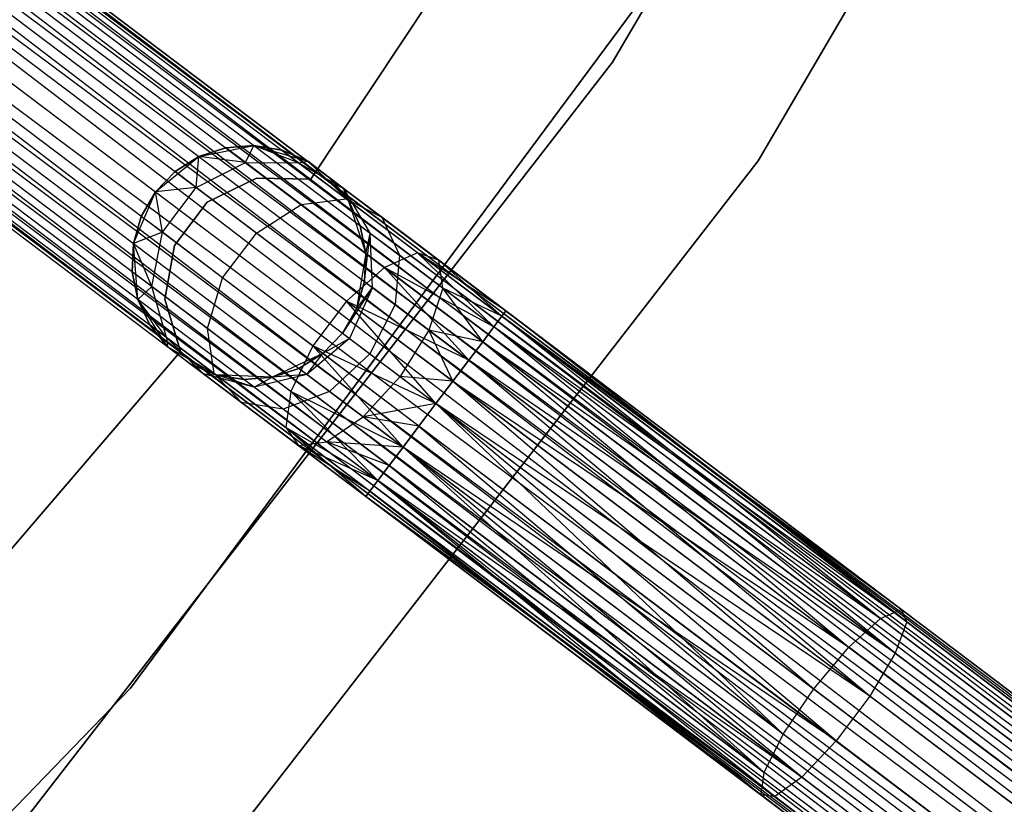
# Model space of a CAD drawing. Extents: x -102 to 101, y -101 to 102.
# Tile 161 of 256: x 45.58 to 53.99, y -41.14 to -34.44. Entities that reach past the tile are written whole.
import ezdxf

# ---------------------------------------------------------------- set-up
doc = ezdxf.new("R2010")
doc.units = 0
doc.header["$LTSCALE"] = 25.4
doc.layers.get('0').update_dxf_attribs({"linetype": 'CONTINUOUS'})

# ---------------------------------------------------------------- blocks, each defined once
blk = doc.blocks.new('NL2500012268_STL')
at = {"color": 0}
for p, q in [((167.6121, -47.8028, 327.3795), (137.7814, -25.2757, 327.6205)), ((137.7814, -25.2757, 327.3795), (167.6121, -47.8028, 327.3795)), ((167.6121, -47.8028, 327.3795), (137.7814, -25.2757, 327.6205)), ((137.7814, -25.2757, 327.6205), (167.5773, -47.8488, 327.8546)), ((137.7814, -25.2757, 327.6205), (167.5773, -47.8488, 327.8546)), ((137.7814, -25.2757, 327.3795), (167.6121, -47.8028, 327.3795)), ((137.7467, -25.3218, 327.8546), (167.5773, -47.8488, 327.8546)), ((137.7467, -25.3218, 327.8546), (167.5773, -47.8488, 327.8546)), ((167.5098, -47.9382, 326.9319), (137.7467, -25.3218, 327.1454)), ((137.7467, -25.3218, 327.1454), (167.6121, -47.8028, 327.3795)), ((137.7467, -25.3218, 327.1454), (167.6121, -47.8028, 327.3795)), ((167.5098, -47.9382, 326.9319), (137.7467, -25.3218, 327.1454)), ((167.5773, -47.8488, 327.8546), (137.6792, -25.4112, 328.0681)), ((137.6792, -25.4112, 328.0681), (167.4135, -48.0658, 328.2485)), ((137.6792, -25.4112, 328.0681), (167.4135, -48.0658, 328.2485)), ((167.5773, -47.8488, 327.8546), (137.6792, -25.4112, 328.0681)), ((137.6792, -25.4112, 326.9319), (167.5098, -47.9382, 326.9319)), ((137.6792, -25.4112, 326.9319), (167.5098, -47.9382, 326.9319)), ((137.5828, -25.5388, 328.2485), (167.4135, -48.0658, 328.2485)), ((137.5828, -25.5388, 328.2485), (167.4135, -48.0658, 328.2485)), ((167.2939, -48.2241, 326.6146), (137.5828, -25.5388, 326.7515)), ((137.5828, -25.5388, 326.7515), (167.5098, -47.9382, 326.9319)), ((137.5828, -25.5388, 326.7515), (167.5098, -47.9382, 326.9319)), ((167.2939, -48.2241, 326.6146), (137.5828, -25.5388, 326.7515)), ((167.4135, -48.0658, 328.2485), (137.4633, -25.6971, 328.3855)), ((137.4633, -25.6971, 328.3855), (167.1581, -48.404, 328.4709)), ((137.4633, -25.6971, 328.3855), (167.1581, -48.404, 328.4709)), ((167.4135, -48.0658, 328.2485), (137.4633, -25.6971, 328.3855)), ((137.4633, -25.6971, 326.6146), (167.2939, -48.2241, 326.6146)), ((137.4633, -25.6971, 326.6146), (167.2939, -48.2241, 326.6146)), ((137.3274, -25.877, 328.4709), (167.1581, -48.404, 328.4709)), ((137.3274, -25.877, 328.4709), (167.1581, -48.404, 328.4709)), ((137.3274, -25.877, 326.5291), (167.0139, -48.595, 326.5)), ((137.3274, -25.877, 326.5291), (167.0139, -48.595, 326.5)), ((137.3274, -25.877, 326.5291), (167.2939, -48.2241, 326.6146)), ((137.3274, -25.877, 326.5291), (167.2939, -48.2241, 326.6146)), ((137.1832, -26.0679, 328.5), (167.0139, -48.595, 328.5)), ((137.1832, -26.0679, 328.5), (167.0139, -48.595, 328.5)), ((137.1832, -26.0679, 326.5), (167.0139, -48.595, 326.5)), ((137.1832, -26.0679, 326.5), (167.0139, -48.595, 326.5)), ((137.039, -26.2589, 326.5291), (167.0139, -48.595, 326.5)), ((166.7338, -48.9659, 326.6146), (137.039, -26.2589, 326.5291)), ((166.7338, -48.9659, 326.6146), (137.039, -26.2589, 326.5291)), ((137.039, -26.2589, 328.4709), (166.8696, -48.786, 328.4709)), ((137.039, -26.2589, 328.4709), (166.8696, -48.786, 328.4709)), ((137.039, -26.2589, 326.5291), (167.0139, -48.595, 326.5)), ((136.9031, -26.4388, 326.6146), (166.7338, -48.9659, 326.6146)), ((136.9031, -26.4388, 326.6146), (166.7338, -48.9659, 326.6146)), ((166.8696, -48.786, 328.4709), (136.9031, -26.4388, 328.3855)), ((136.9031, -26.4388, 328.3855), (166.6142, -49.1242, 328.2485)), ((136.9031, -26.4388, 328.3855), (166.6142, -49.1242, 328.2485)), ((166.8696, -48.786, 328.4709), (136.9031, -26.4388, 328.3855)), ((166.5179, -49.2518, 326.9319), (136.7836, -26.5971, 326.7515)), ((136.7836, -26.5971, 326.7515), (166.7338, -48.9659, 326.6146)), ((136.7836, -26.5971, 326.7515), (166.7338, -48.9659, 326.6146)), ((166.5179, -49.2518, 326.9319), (136.7836, -26.5971, 326.7515)), ((136.7836, -26.5971, 328.2485), (166.6142, -49.1242, 328.2485)), ((136.7836, -26.5971, 328.2485), (166.6142, -49.1242, 328.2485)), ((136.6872, -26.7247, 326.9319), (166.5179, -49.2518, 326.9319)), ((136.6872, -26.7247, 326.9319), (166.5179, -49.2518, 326.9319)), ((166.6142, -49.1242, 328.2485), (136.6872, -26.7247, 328.0681)), ((136.6872, -26.7247, 328.0681), (166.4504, -49.3412, 327.8546)), ((136.6872, -26.7247, 328.0681), (166.4504, -49.3412, 327.8546)), ((166.6142, -49.1242, 328.2485), (136.6872, -26.7247, 328.0681)), ((166.4156, -49.3872, 327.3795), (136.6197, -26.8141, 327.1454)), ((136.6197, -26.8141, 327.1454), (166.5179, -49.2518, 326.9319)), ((136.6197, -26.8141, 327.1454), (166.5179, -49.2518, 326.9319)), ((166.4156, -49.3872, 327.3795), (136.6197, -26.8141, 327.1454)), ((136.6197, -26.8141, 327.8546), (166.4504, -49.3412, 327.8546)), ((136.6197, -26.8141, 327.8546), (166.4504, -49.3412, 327.8546)), ((136.585, -26.8601, 327.3795), (166.4156, -49.3872, 327.3795)), ((136.585, -26.8601, 327.6205), (166.4156, -49.3872, 327.3795)), ((166.4504, -49.3412, 327.8546), (136.585, -26.8601, 327.6205)), ((136.585, -26.8601, 327.6205), (166.4156, -49.3872, 327.3795)), ((136.585, -26.8601, 327.3795), (166.4156, -49.3872, 327.3795)), ((166.4504, -49.3412, 327.8546), (136.585, -26.8601, 327.6205)), ((158.1064, -27.7217, 26.5), (154.0144, -34.7236, 26.5)), ((154.0144, -34.7236, 17), (158.1064, -27.7217, 17)), ((154.0144, -34.7236, 17), (158.1064, -27.7217, 17)), ((158.1064, -27.7217, 26.5), (154.0144, -34.7236, 26.5)), ((155.2572, -35.5636, 26.5), (159.4482, -28.3923, 26.5)), ((159.4482, -28.3923, 17), (155.2572, -35.5636, 17)), ((155.2572, -35.5636, 26.5), (159.4482, -28.3923, 26.5)), ((159.4482, -28.3923, 17), (155.2572, -35.5636, 17)), ((154.5347, -31.0504, 23), (151.4382, -35.7204, 23)), ((151.4382, -35.7204, 21), (154.5347, -31.0504, 21)), ((151.4382, -35.7204, 21), (154.5347, -31.0504, 21)), ((154.5347, -31.0504, 23), (151.4382, -35.7204, 23)), ((149.8981, -40.0692, 19), (154.7232, -33.5588, 19)), ((154.7232, -33.5588, 20), (149.8981, -40.0692, 20)), ((149.8981, -40.0692, 19), (154.7232, -33.5588, 19)), ((154.7232, -33.5588, 20), (149.8981, -40.0692, 20)), ((154.0144, -34.7236, 26.5), (149.0434, -41.1315, 26.5)), ((149.0434, -41.1315, 17), (154.0144, -34.7236, 17)), ((149.0434, -41.1315, 17), (154.0144, -34.7236, 17)), ((154.0144, -34.7236, 26.5), (149.0434, -41.1315, 26.5)), ((154.0144, -34.7236, 17), (154.0144, -34.7236, 26.5)), ((154.0144, -34.7236, 17), (154.0144, -34.7236, 26.5)), ((150.4825, -35.5288, 21), (150.9517, -35.4342, 21)), ((150.4825, -35.5288, 21), (150.9517, -35.4342, 21)), ((150.7114, -35.453, 25.5), (150.4825, -35.5288, 25.5)), ((150.4825, -35.5288, 21), (150.7114, -35.453, 25.5)), ((150.7114, -35.453, 25.5), (150.4825, -35.5288, 25.5)), ((150.4825, -35.5288, 21), (150.7114, -35.453, 25.5)), ((150.9517, -35.4342, 25.5), (150.7114, -35.453, 25.5)), ((150.7114, -35.453, 25.5), (150.9517, -35.4342, 21)), ((150.7114, -35.453, 25.5), (150.9517, -35.4342, 21)), ((150.9517, -35.4342, 25.5), (150.7114, -35.453, 25.5)), ((150.8784, -35.5791, 26.5518), (150.7114, -35.453, 25.5)), ((150.8784, -35.5791, 26.5518), (150.7114, -35.453, 25.5)), ((150.8784, -35.5791, 26.5518), (150.9517, -35.4342, 25.5)), ((150.8784, -35.5791, 26.5518), (150.9517, -35.4342, 25.5)), ((150.9517, -35.4342, 21), (151.4111, -35.5684, 21)), ((151.3326, -35.5814, 26.4011), (150.9517, -35.4342, 25.5)), ((151.3326, -35.5814, 26.4011), (150.9517, -35.4342, 25.5)), ((151.1896, -35.4734, 25.5), (150.9517, -35.4342, 25.5)), ((150.9517, -35.4342, 21), (151.1896, -35.4734, 25.5)), ((150.9517, -35.4342, 21), (151.4111, -35.5684, 21)), ((150.9517, -35.4342, 25.5), (150.9517, -35.4342, 21)), ((150.9517, -35.4342, 25.5), (150.9517, -35.4342, 21)), ((151.1896, -35.4734, 25.5), (150.9517, -35.4342, 25.5)), ((150.9517, -35.4342, 21), (151.1896, -35.4734, 25.5)), ((151.3326, -35.5814, 26.4011), (151.1896, -35.4734, 25.5)), ((151.3326, -35.5814, 26.4011), (151.1896, -35.4734, 25.5)), ((151.4111, -35.5684, 25.5), (151.1896, -35.4734, 25.5)), ((151.1896, -35.4734, 25.5), (151.4111, -35.5684, 21)), ((151.1896, -35.4734, 25.5), (151.4111, -35.5684, 21)), ((151.4111, -35.5684, 25.5), (151.1896, -35.4734, 25.5)), ((150.1111, -35.8306, 21), (150.4825, -35.5288, 21)), ((150.1111, -35.8306, 21), (150.4825, -35.5288, 21)), ((150.4825, -35.5288, 25.5), (150.2785, -35.6572, 25.5)), ((150.2785, -35.6572, 25.5), (150.4825, -35.5288, 21)), ((150.2785, -35.6572, 25.5), (150.4825, -35.5288, 21)), ((150.4825, -35.5288, 25.5), (150.2785, -35.6572, 25.5)), ((150.459, -35.7934, 26.6369), (150.4825, -35.5288, 25.5)), ((150.459, -35.7934, 26.6369), (150.4825, -35.5288, 25.5)), ((150.8784, -35.5791, 26.5518), (150.4825, -35.5288, 25.5)), ((150.8784, -35.5791, 26.5518), (150.4825, -35.5288, 25.5)), ((150.4825, -35.5288, 25.5), (150.4825, -35.5288, 21)), ((150.4825, -35.5288, 25.5), (150.4825, -35.5288, 21)), ((150.1659, -42.1265, 26.5), (155.2572, -35.5636, 26.5)), ((155.2572, -35.5636, 17), (150.1659, -42.1265, 17)), ((150.1659, -42.1265, 26.5), (155.2572, -35.5636, 26.5)), ((155.2572, -35.5636, 17), (150.1659, -42.1265, 17)), ((150.459, -35.7934, 26.6369), (150.8784, -35.5791, 26.5518)), ((150.459, -35.7934, 26.6369), (150.8784, -35.5791, 26.5518)), ((150.8784, -35.5791, 26.5518), (151.3326, -35.5814, 26.4011)), ((151.3538, -35.9381, 27.4435), (150.8784, -35.5791, 26.5518)), ((151.3538, -35.9381, 27.4435), (150.8784, -35.5791, 26.5518)), ((150.8784, -35.5791, 26.5518), (151.3326, -35.5814, 26.4011)), ((151.3326, -35.5814, 26.4011), (151.4111, -35.5684, 25.5)), ((151.3326, -35.5814, 26.4011), (151.4111, -35.5684, 25.5)), ((151.3326, -35.5814, 26.4011), (151.7177, -35.7999, 26.2192)), ((151.7399, -35.889, 27.165), (151.3326, -35.5814, 26.4011)), ((151.7399, -35.889, 27.165), (151.3326, -35.5814, 26.4011)), ((151.3326, -35.5814, 26.4011), (151.7177, -35.7999, 26.2192)), ((151.4111, -35.5684, 21), (151.7556, -35.9008, 21)), ((151.7177, -35.7999, 26.2192), (151.4111, -35.5684, 25.5)), ((151.4111, -35.5684, 21), (151.6035, -35.7137, 25.5)), ((151.4111, -35.5684, 25.5), (151.4111, -35.5684, 21)), ((151.7177, -35.7999, 26.2192), (151.4111, -35.5684, 25.5)), ((151.4111, -35.5684, 21), (151.6035, -35.7137, 25.5)), ((151.4111, -35.5684, 21), (151.7556, -35.9008, 21)), ((151.4111, -35.5684, 25.5), (151.4111, -35.5684, 21)), ((155.2572, -35.5636, 26.5), (155.2572, -35.5636, 17)), ((155.2572, -35.5636, 26.5), (155.2572, -35.5636, 17)), ((150.2785, -35.6572, 25.5), (150.1111, -35.8306, 25.5)), ((150.2785, -35.6572, 25.5), (150.1111, -35.8306, 25.5)), ((150.2785, -35.6572, 25.5), (150.1111, -35.8306, 21)), ((150.2785, -35.6572, 25.5), (150.1111, -35.8306, 21)), ((150.459, -35.7934, 26.6369), (150.2785, -35.6572, 25.5)), ((150.459, -35.7934, 26.6369), (150.2785, -35.6572, 25.5)), ((150.9723, -35.7125, 23), (150.5535, -35.9166, 23)), ((150.5535, -35.9166, 21), (150.9723, -35.7125, 21)), ((150.5535, -35.9166, 21), (150.9723, -35.7125, 21)), ((150.9723, -35.7125, 23), (150.5535, -35.9166, 23)), ((151.4382, -35.7204, 23), (150.9723, -35.7125, 23)), ((150.9723, -35.7125, 23), (150.9723, -35.7125, 21)), ((150.9723, -35.7125, 21), (151.4382, -35.7204, 21)), ((150.9723, -35.7125, 23), (150.9723, -35.7125, 21)), ((150.9723, -35.7125, 21), (151.4382, -35.7204, 21)), ((151.4382, -35.7204, 23), (150.9723, -35.7125, 23)), ((151.4382, -35.7204, 23), (151.4382, -35.7204, 21)), ((151.4382, -35.7204, 23), (151.4382, -35.7204, 21)), ((151.7177, -35.7999, 26.2192), (151.6035, -35.7137, 25.5)), ((151.7556, -35.9008, 25.5), (151.6035, -35.7137, 25.5)), ((151.7177, -35.7999, 26.2192), (151.6035, -35.7137, 25.5)), ((151.6035, -35.7137, 25.5), (151.7556, -35.9008, 21)), ((151.6035, -35.7137, 25.5), (151.7556, -35.9008, 21)), ((151.7556, -35.9008, 25.5), (151.6035, -35.7137, 25.5)), ((150.459, -35.7934, 26.6369), (150.1111, -35.8306, 25.5)), ((150.459, -35.7934, 26.6369), (150.1111, -35.8306, 25.5)), ((150.1705, -36.1754, 26.6369), (150.459, -35.7934, 26.6369)), ((150.1705, -36.1754, 26.6369), (150.459, -35.7934, 26.6369)), ((150.9729, -36.1815, 27.6008), (150.459, -35.7934, 26.6369)), ((150.9729, -36.1815, 27.6008), (150.459, -35.7934, 26.6369)), ((151.8584, -36.1188, 25.5), (151.7177, -35.7999, 26.2192)), ((151.7177, -35.7999, 26.2192), (151.9454, -36.1845, 26.048)), ((151.8584, -36.1188, 25.5), (151.7177, -35.7999, 26.2192)), ((151.7556, -35.9008, 25.5), (151.7177, -35.7999, 26.2192)), ((151.7556, -35.9008, 25.5), (151.7177, -35.7999, 26.2192)), ((152.0428, -36.0454, 26.829), (151.7177, -35.7999, 26.2192)), ((152.0428, -36.0454, 26.829), (151.7177, -35.7999, 26.2192)), ((151.7177, -35.7999, 26.2192), (151.9454, -36.1845, 26.048)), ((149.9224, -36.2705, 21), (150.1111, -35.8306, 21)), ((149.9224, -36.2705, 21), (150.1111, -35.8306, 21)), ((150.1111, -35.8306, 25.5), (149.9901, -36.0391, 25.5)), ((149.9901, -36.0391, 25.5), (150.1111, -35.8306, 21)), ((150.1111, -35.8306, 25.5), (149.9901, -36.0391, 25.5)), ((149.9901, -36.0391, 25.5), (150.1111, -35.8306, 21)), ((150.1705, -36.1754, 26.6369), (150.1111, -35.8306, 25.5)), ((150.1705, -36.1754, 26.6369), (150.1111, -35.8306, 25.5)), ((150.1111, -35.8306, 25.5), (150.1111, -35.8306, 21)), ((150.1111, -35.8306, 25.5), (150.1111, -35.8306, 21)), ((151.3538, -35.9381, 27.4435), (151.7399, -35.889, 27.165)), ((151.3538, -35.9381, 27.4435), (151.7399, -35.889, 27.165)), ((151.7399, -35.889, 27.165), (152.0428, -36.0454, 26.829)), ((152.3495, -36.3493, 27.6754), (151.7399, -35.889, 27.165)), ((152.3495, -36.3493, 27.6754), (151.7399, -35.889, 27.165)), ((151.7399, -35.889, 27.165), (152.0428, -36.0454, 26.829)), ((150.5535, -35.9166, 23), (150.2725, -36.2883, 23)), ((150.2725, -36.2883, 21), (150.5535, -35.9166, 21)), ((150.2725, -36.2883, 21), (150.5535, -35.9166, 21)), ((150.5535, -35.9166, 23), (150.2725, -36.2883, 23)), ((150.5535, -35.9166, 23), (150.5535, -35.9166, 21)), ((150.5535, -35.9166, 23), (150.5535, -35.9166, 21)), ((150.9729, -36.1815, 27.6008), (151.3538, -35.9381, 27.4435)), ((150.9729, -36.1815, 27.6008), (151.3538, -35.9381, 27.4435)), ((152.0654, -36.4755, 28.0393), (151.3538, -35.9381, 27.4435)), ((152.0654, -36.4755, 28.0393), (151.3538, -35.9381, 27.4435)), ((151.7556, -35.9008, 21), (151.906, -36.3551, 21)), ((151.8584, -36.1188, 25.5), (151.7556, -35.9008, 25.5)), ((151.7556, -35.9008, 21), (151.8584, -36.1188, 25.5)), ((151.7556, -35.9008, 21), (151.906, -36.3551, 21)), ((151.7556, -35.9008, 25.5), (151.7556, -35.9008, 21)), ((151.7556, -35.9008, 25.5), (151.7556, -35.9008, 21)), ((151.8584, -36.1188, 25.5), (151.7556, -35.9008, 25.5)), ((151.7556, -35.9008, 21), (151.8584, -36.1188, 25.5)), ((149.9901, -36.0391, 25.5), (149.9224, -36.2705, 25.5)), ((149.9224, -36.2705, 21), (149.9901, -36.0391, 25.5)), ((149.9901, -36.0391, 25.5), (149.9224, -36.2705, 25.5)), ((149.9224, -36.2705, 21), (149.9901, -36.0391, 25.5)), ((150.1705, -36.1754, 26.6369), (149.9901, -36.0391, 25.5)), ((150.1705, -36.1754, 26.6369), (149.9901, -36.0391, 25.5)), ((152.0428, -36.0454, 26.829), (152.1931, -36.3716, 26.5125)), ((152.5294, -36.4129, 27.2364), (152.0428, -36.0454, 26.829)), ((152.5294, -36.4129, 27.2364), (152.0428, -36.0454, 26.829)), ((152.0428, -36.0454, 26.829), (152.1931, -36.3716, 26.5125)), ((151.9454, -36.1845, 26.048), (151.8584, -36.1188, 25.5)), ((151.906, -36.3551, 25.5), (151.8584, -36.1188, 25.5)), ((151.9454, -36.1845, 26.048), (151.8584, -36.1188, 25.5)), ((151.8584, -36.1188, 25.5), (151.906, -36.3551, 21)), ((151.8584, -36.1188, 25.5), (151.906, -36.3551, 21)), ((151.906, -36.3551, 25.5), (151.8584, -36.1188, 25.5)), ((150.1705, -36.1754, 26.6369), (149.9224, -36.2705, 25.5)), ((150.1705, -36.1754, 26.6369), (149.9224, -36.2705, 25.5)), ((150.0791, -36.6374, 26.5518), (150.1705, -36.1754, 26.6369)), ((150.0791, -36.6374, 26.5518), (150.1705, -36.1754, 26.6369)), ((150.6845, -36.5635, 27.6008), (150.1705, -36.1754, 26.6369)), ((150.6845, -36.5635, 27.6008), (150.1705, -36.1754, 26.6369)), ((150.6845, -36.5635, 27.6008), (150.9729, -36.1815, 27.6008)), ((150.6845, -36.5635, 27.6008), (150.9729, -36.1815, 27.6008)), ((151.7421, -36.7624, 28.2448), (150.9729, -36.1815, 27.6008)), ((151.7421, -36.7624, 28.2448), (150.9729, -36.1815, 27.6008)), ((151.8958, -36.596, 25.5), (151.9454, -36.1845, 26.048)), ((151.8958, -36.596, 25.5), (151.9454, -36.1845, 26.048)), ((151.906, -36.3551, 25.5), (151.9454, -36.1845, 26.048)), ((151.906, -36.3551, 25.5), (151.9454, -36.1845, 26.048)), ((152.1931, -36.3716, 26.5125), (151.9454, -36.1845, 26.048)), ((152.1931, -36.3716, 26.5125), (151.9454, -36.1845, 26.048)), ((151.9635, -36.6471, 25.9265), (151.9454, -36.1845, 26.048)), ((151.9635, -36.6471, 25.9265), (151.9454, -36.1845, 26.048)), ((149.9224, -36.2705, 25.5), (149.9122, -36.5114, 25.5)), ((149.9122, -36.5114, 25.5), (149.9224, -36.2705, 21)), ((149.9122, -36.5114, 25.5), (149.9224, -36.2705, 21)), ((149.9224, -36.2705, 25.5), (149.9122, -36.5114, 25.5)), ((149.9598, -36.7477, 21), (149.9224, -36.2705, 21)), ((150.0791, -36.6374, 26.5518), (149.9224, -36.2705, 25.5)), ((150.0791, -36.6374, 26.5518), (149.9224, -36.2705, 25.5)), ((149.9598, -36.7477, 21), (149.9224, -36.2705, 21)), ((149.9224, -36.2705, 25.5), (149.9224, -36.2705, 21)), ((149.9224, -36.2705, 25.5), (149.9224, -36.2705, 21)), ((150.2725, -36.2883, 23), (150.1906, -36.747, 23)), ((150.1906, -36.747, 21), (150.2725, -36.2883, 21)), ((150.1906, -36.747, 21), (150.2725, -36.2883, 21)), ((150.2725, -36.2883, 23), (150.1906, -36.747, 23)), ((150.2725, -36.2883, 23), (150.2725, -36.2883, 21)), ((150.2725, -36.2883, 23), (150.2725, -36.2883, 21)), ((151.906, -36.3551, 21), (151.8281, -36.8274, 21)), ((151.906, -36.3551, 21), (151.8281, -36.8274, 21)), ((151.8958, -36.596, 25.5), (151.906, -36.3551, 25.5)), ((151.906, -36.3551, 21), (151.8958, -36.596, 25.5)), ((151.8958, -36.596, 25.5), (151.906, -36.3551, 25.5)), ((151.906, -36.3551, 21), (151.8958, -36.596, 25.5)), ((151.906, -36.3551, 25.5), (151.906, -36.3551, 21)), ((151.906, -36.3551, 25.5), (151.906, -36.3551, 21)), ((152.3495, -36.3493, 27.6754), (152.0654, -36.4755, 28.0393)), ((152.3495, -36.3493, 27.6754), (152.0654, -36.4755, 28.0393)), ((152.1931, -36.3716, 26.5125), (152.1563, -36.7927, 26.2881)), ((152.1931, -36.3716, 26.5125), (152.1563, -36.7927, 26.2881)), ((152.5638, -36.6515, 26.8229), (152.1931, -36.3716, 26.5125)), ((152.5638, -36.6515, 26.8229), (152.1931, -36.3716, 26.5125)), ((153.0011, -36.9818, 28.0681), (152.3495, -36.3493, 27.6754)), ((153.0686, -36.8924, 27.8546), (152.3495, -36.3493, 27.6754)), ((153.0011, -36.9818, 28.0681), (152.3495, -36.3493, 27.6754)), ((153.0686, -36.8924, 27.8546), (152.3495, -36.3493, 27.6754)), ((153.1034, -36.8463, 27.6205), (152.3495, -36.3493, 27.6754)), ((153.1034, -36.8463, 27.6205), (152.3495, -36.3493, 27.6754)), ((152.5294, -36.4129, 27.2364), (152.3495, -36.3493, 27.6754)), ((152.5294, -36.4129, 27.2364), (152.3495, -36.3493, 27.6754)), ((152.0654, -36.4755, 28.0393), (151.7421, -36.7624, 28.2448)), ((152.0654, -36.4755, 28.0393), (151.7421, -36.7624, 28.2448)), ((152.7852, -37.2677, 28.3855), (152.0654, -36.4755, 28.0393)), ((152.9048, -37.1093, 28.2485), (152.0654, -36.4755, 28.0393)), ((152.7852, -37.2677, 28.3855), (152.0654, -36.4755, 28.0393)), ((152.9048, -37.1093, 28.2485), (152.0654, -36.4755, 28.0393)), ((153.0011, -36.9818, 28.0681), (152.0654, -36.4755, 28.0393)), ((153.0011, -36.9818, 28.0681), (152.0654, -36.4755, 28.0393)), ((153.1034, -36.8463, 27.3795), (152.5294, -36.4129, 27.2364)), ((153.1034, -36.8463, 27.6205), (152.5294, -36.4129, 27.2364)), ((153.1034, -36.8463, 27.6205), (152.5294, -36.4129, 27.2364)), ((153.1034, -36.8463, 27.3795), (152.5294, -36.4129, 27.2364)), ((153.0686, -36.8924, 27.1454), (152.5294, -36.4129, 27.2364)), ((153.0686, -36.8924, 27.1454), (152.5294, -36.4129, 27.2364)), ((152.5638, -36.6515, 26.8229), (152.5294, -36.4129, 27.2364)), ((152.5638, -36.6515, 26.8229), (152.5294, -36.4129, 27.2364)), ((150.0791, -36.6374, 26.5518), (149.9122, -36.5114, 25.5)), ((149.9122, -36.5114, 25.5), (149.9598, -36.7477, 25.5)), ((150.0791, -36.6374, 26.5518), (149.9122, -36.5114, 25.5)), ((149.9598, -36.7477, 21), (149.9122, -36.5114, 25.5)), ((149.9122, -36.5114, 25.5), (149.9598, -36.7477, 25.5)), ((149.9598, -36.7477, 21), (149.9122, -36.5114, 25.5)), ((150.5546, -36.9965, 27.4435), (150.6845, -36.5635, 27.6008)), ((150.5546, -36.9965, 27.4435), (150.6845, -36.5635, 27.6008)), ((151.4536, -37.1443, 28.2448), (150.6845, -36.5635, 27.6008)), ((151.4536, -37.1443, 28.2448), (150.6845, -36.5635, 27.6008)), ((150.0791, -36.6374, 26.5518), (149.9598, -36.7477, 25.5)), ((150.0791, -36.6374, 26.5518), (149.9598, -36.7477, 25.5)), ((150.2057, -37.0737, 26.4011), (150.0791, -36.6374, 26.5518)), ((150.5546, -36.9965, 27.4435), (150.0791, -36.6374, 26.5518)), ((150.2057, -37.0737, 26.4011), (150.0791, -36.6374, 26.5518)), ((150.5546, -36.9965, 27.4435), (150.0791, -36.6374, 26.5518)), ((151.9635, -36.6471, 25.9265), (151.7071, -37.0359, 25.5)), ((151.9635, -36.6471, 25.9265), (151.7071, -37.0359, 25.5)), ((151.9635, -36.6471, 25.9265), (151.7679, -37.0818, 25.8827)), ((151.9635, -36.6471, 25.9265), (151.7679, -37.0818, 25.8827)), ((151.8281, -36.8274, 25.5), (151.8958, -36.596, 25.5)), ((151.8958, -36.596, 25.5), (151.8281, -36.8274, 21)), ((151.8958, -36.596, 25.5), (151.8281, -36.8274, 21)), ((151.8281, -36.8274, 25.5), (151.8958, -36.596, 25.5)), ((151.8281, -36.8274, 25.5), (151.9635, -36.6471, 25.9265)), ((151.8281, -36.8274, 25.5), (151.9635, -36.6471, 25.9265)), ((151.8958, -36.596, 25.5), (151.9635, -36.6471, 25.9265)), ((151.8958, -36.596, 25.5), (151.9635, -36.6471, 25.9265)), ((152.1563, -36.7927, 26.2881), (151.9635, -36.6471, 25.9265)), ((152.1563, -36.7927, 26.2881), (151.9635, -36.6471, 25.9265)), ((152.5638, -36.6515, 26.8229), (152.4448, -37.0106, 26.5297)), ((152.5638, -36.6515, 26.8229), (152.4448, -37.0106, 26.5297)), ((153.0686, -36.8924, 27.1454), (152.5638, -36.6515, 26.8229)), ((153.0011, -36.9818, 26.9319), (152.5638, -36.6515, 26.8229)), ((153.0686, -36.8924, 27.1454), (152.5638, -36.6515, 26.8229)), ((153.0011, -36.9818, 26.9319), (152.5638, -36.6515, 26.8229)), ((152.9048, -37.1093, 26.7515), (152.5638, -36.6515, 26.8229)), ((152.9048, -37.1093, 26.7515), (152.5638, -36.6515, 26.8229)), ((150.2147, -37.1528, 21), (149.9598, -36.7477, 21)), ((150.2057, -37.0737, 26.4011), (149.9598, -36.7477, 25.5)), ((149.9598, -36.7477, 25.5), (150.0626, -36.9657, 25.5)), ((150.2057, -37.0737, 26.4011), (149.9598, -36.7477, 25.5)), ((150.0626, -36.9657, 25.5), (149.9598, -36.7477, 21)), ((150.2147, -37.1528, 21), (149.9598, -36.7477, 21)), ((150.0626, -36.9657, 25.5), (149.9598, -36.7477, 21)), ((149.9598, -36.7477, 25.5), (150.0626, -36.9657, 25.5)), ((149.9598, -36.7477, 25.5), (149.9598, -36.7477, 21)), ((149.9598, -36.7477, 25.5), (149.9598, -36.7477, 21)), ((150.1906, -36.747, 23), (150.1906, -36.747, 21)), ((150.1906, -36.747, 23), (150.1906, -36.747, 21)), ((150.1906, -36.747, 23), (150.3253, -37.193, 23)), ((150.3253, -37.193, 21), (150.1906, -36.747, 21)), ((150.3253, -37.193, 21), (150.1906, -36.747, 21)), ((150.1906, -36.747, 23), (150.3253, -37.193, 23)), ((151.7421, -36.7624, 28.2448), (151.4536, -37.1443, 28.2448)), ((151.7421, -36.7624, 28.2448), (151.4536, -37.1443, 28.2448)), ((152.5051, -37.6385, 28.5), (151.7421, -36.7624, 28.2448)), ((152.6494, -37.4475, 28.4709), (151.7421, -36.7624, 28.2448)), ((152.5051, -37.6385, 28.5), (151.7421, -36.7624, 28.2448)), ((152.6494, -37.4475, 28.4709), (151.7421, -36.7624, 28.2448)), ((152.7852, -37.2677, 28.3855), (151.7421, -36.7624, 28.2448)), ((152.7852, -37.2677, 28.3855), (151.7421, -36.7624, 28.2448)), ((152.1563, -36.7927, 26.2881), (151.9408, -37.2124, 26.2071)), ((152.1563, -36.7927, 26.2881), (151.9408, -37.2124, 26.2071)), ((152.4448, -37.0106, 26.5297), (152.1563, -36.7927, 26.2881)), ((152.4448, -37.0106, 26.5297), (152.1563, -36.7927, 26.2881)), ((151.8281, -36.8274, 21), (151.7071, -37.0359, 21)), ((151.7071, -37.0359, 25.5), (151.8281, -36.8274, 25.5)), ((151.7071, -37.0359, 25.5), (151.8281, -36.8274, 25.5)), ((151.8281, -36.8274, 21), (151.7071, -37.0359, 21)), ((151.8281, -36.8274, 25.5), (151.8281, -36.8274, 21)), ((151.8281, -36.8274, 25.5), (151.8281, -36.8274, 21)), ((153.0686, -36.8924, 27.8546), (153.0011, -36.9818, 28.0681)), ((153.0011, -36.9818, 26.9319), (153.0686, -36.8924, 27.1454)), ((153.0686, -36.8924, 27.8546), (153.0011, -36.9818, 28.0681)), ((153.0011, -36.9818, 26.9319), (153.0686, -36.8924, 27.1454)), ((153.1034, -36.8463, 27.6205), (153.0686, -36.8924, 27.8546)), ((153.0686, -36.8924, 27.1454), (153.1034, -36.8463, 27.3795)), ((153.1034, -36.8463, 27.6205), (153.0686, -36.8924, 27.8546)), ((153.0686, -36.8924, 27.1454), (153.1034, -36.8463, 27.3795)), ((156.3008, -39.4736, 28.5131), (153.0686, -36.8924, 27.8546)), ((156.3008, -39.4736, 28.5131), (153.0686, -36.8924, 27.8546)), ((156.479, -39.3955, 28.0758), (153.0686, -36.8924, 27.8546)), ((156.479, -39.3955, 28.0758), (153.0686, -36.8924, 27.8546)), ((156.525, -39.5025, 27.6116), (153.0686, -36.8924, 27.1454)), ((156.525, -39.5025, 27.6116), (153.0686, -36.8924, 27.1454)), ((156.479, -39.3955, 28.0758), (153.1034, -36.8463, 27.6205)), ((156.479, -39.3955, 28.0758), (153.1034, -36.8463, 27.3795)), ((156.479, -39.3955, 28.0758), (153.1034, -36.8463, 27.6205)), ((156.479, -39.3955, 28.0758), (153.1034, -36.8463, 27.3795)), ((156.525, -39.5025, 27.6116), (153.1034, -36.8463, 27.3795)), ((156.525, -39.5025, 27.6116), (153.1034, -36.8463, 27.3795)), ((150.2057, -37.0737, 26.4011), (150.0626, -36.9657, 25.5)), ((150.0626, -36.9657, 25.5), (150.2147, -37.1528, 25.5)), ((150.2057, -37.0737, 26.4011), (150.0626, -36.9657, 25.5)), ((150.2147, -37.1528, 21), (150.0626, -36.9657, 25.5)), ((150.0626, -36.9657, 25.5), (150.2147, -37.1528, 25.5)), ((150.2147, -37.1528, 21), (150.0626, -36.9657, 25.5)), ((153.0011, -36.9818, 28.0681), (152.9048, -37.1093, 28.2485)), ((152.9048, -37.1093, 26.7515), (153.0011, -36.9818, 26.9319)), ((153.0011, -36.9818, 28.0681), (152.9048, -37.1093, 28.2485)), ((152.9048, -37.1093, 26.7515), (153.0011, -36.9818, 26.9319)), ((156.3008, -39.4736, 28.5131), (153.0011, -36.9818, 28.0681)), ((156.3008, -39.4736, 28.5131), (153.0011, -36.9818, 28.0681)), ((156.525, -39.5025, 27.6116), (153.0011, -36.9818, 26.9319)), ((156.525, -39.5025, 27.6116), (153.0011, -36.9818, 26.9319)), ((156.428, -39.77, 27.2267), (153.0011, -36.9818, 26.9319)), ((156.428, -39.77, 27.2267), (153.0011, -36.9818, 26.9319)), ((150.5212, -37.3843, 26.2192), (150.2057, -37.0737, 26.4011)), ((150.2057, -37.0737, 26.4011), (150.2147, -37.1528, 25.5)), ((150.2057, -37.0737, 26.4011), (150.2147, -37.1528, 25.5)), ((150.613, -37.3813, 27.165), (150.2057, -37.0737, 26.4011)), ((150.5212, -37.3843, 26.2192), (150.2057, -37.0737, 26.4011)), ((150.613, -37.3813, 27.165), (150.2057, -37.0737, 26.4011)), ((150.613, -37.3813, 27.165), (150.5546, -36.9965, 27.4435)), ((151.2661, -37.5338, 28.0393), (150.5546, -36.9965, 27.4435)), ((150.613, -37.3813, 27.165), (150.5546, -36.9965, 27.4435)), ((151.2661, -37.5338, 28.0393), (150.5546, -36.9965, 27.4435)), ((151.7071, -37.0359, 21), (151.5397, -37.2094, 21)), ((151.5397, -37.2094, 25.5), (151.7071, -37.0359, 25.5)), ((151.5397, -37.2094, 25.5), (151.7071, -37.0359, 25.5)), ((151.7071, -37.0359, 21), (151.5397, -37.2094, 21)), ((151.7071, -37.0359, 25.5), (151.7679, -37.0818, 25.8827)), ((151.7071, -37.0359, 25.5), (151.7679, -37.0818, 25.8827)), ((151.7071, -37.0359, 25.5), (151.7071, -37.0359, 21)), ((151.7071, -37.0359, 25.5), (151.7071, -37.0359, 21)), ((152.4448, -37.0106, 26.5297), (152.1997, -37.4079, 26.4239)), ((152.4448, -37.0106, 26.5297), (152.1997, -37.4079, 26.4239)), ((152.9048, -37.1093, 26.7515), (152.4448, -37.0106, 26.5297)), ((152.9048, -37.1093, 26.7515), (152.4448, -37.0106, 26.5297)), ((152.7852, -37.2677, 26.6146), (152.4448, -37.0106, 26.5297)), ((152.7852, -37.2677, 26.6146), (152.4448, -37.0106, 26.5297)), ((152.6494, -37.4475, 26.5291), (152.4448, -37.0106, 26.5297)), ((152.6494, -37.4475, 26.5291), (152.4448, -37.0106, 26.5297)), ((150.6286, -37.3931, 21), (150.2147, -37.1528, 21)), ((150.5212, -37.3843, 26.2192), (150.2147, -37.1528, 25.5)), ((150.2147, -37.1528, 25.5), (150.2147, -37.1528, 21)), ((150.407, -37.2981, 25.5), (150.2147, -37.1528, 21)), ((150.5212, -37.3843, 26.2192), (150.2147, -37.1528, 25.5)), ((150.407, -37.2981, 25.5), (150.2147, -37.1528, 21)), ((150.6286, -37.3931, 21), (150.2147, -37.1528, 21)), ((150.2147, -37.1528, 25.5), (150.2147, -37.1528, 21)), ((151.4536, -37.1443, 28.2448), (151.2661, -37.5338, 28.0393)), ((151.4536, -37.1443, 28.2448), (151.2661, -37.5338, 28.0393)), ((151.7679, -37.0818, 25.8827), (151.4034, -37.3888, 25.9265)), ((151.7679, -37.0818, 25.8827), (151.4034, -37.3888, 25.9265)), ((152.2251, -38.0094, 28.3855), (151.4536, -37.1443, 28.2448)), ((152.3609, -37.8295, 28.4709), (151.4536, -37.1443, 28.2448)), ((152.2251, -38.0094, 28.3855), (151.4536, -37.1443, 28.2448)), ((152.3609, -37.8295, 28.4709), (151.4536, -37.1443, 28.2448)), ((152.5051, -37.6385, 28.5), (151.4536, -37.1443, 28.2448)), ((152.5051, -37.6385, 28.5), (151.4536, -37.1443, 28.2448)), ((151.7679, -37.0818, 25.8827), (151.5397, -37.2094, 25.5)), ((151.7679, -37.0818, 25.8827), (151.5397, -37.2094, 25.5)), ((151.7679, -37.0818, 25.8827), (151.9408, -37.2124, 26.2071)), ((151.7679, -37.0818, 25.8827), (151.9408, -37.2124, 26.2071)), ((152.7852, -37.2677, 26.6146), (152.9048, -37.1093, 26.7515)), ((152.9048, -37.1093, 28.2485), (152.7852, -37.2677, 28.3855)), ((152.9048, -37.1093, 28.2485), (152.7852, -37.2677, 28.3855)), ((152.7852, -37.2677, 26.6146), (152.9048, -37.1093, 26.7515)), ((152.9048, -37.1093, 28.2485), (156.3008, -39.4736, 28.5131)), ((152.9048, -37.1093, 28.2485), (156.3008, -39.4736, 28.5131)), ((152.9048, -37.1093, 28.2485), (156.031, -39.7188, 28.8232)), ((156.428, -39.77, 27.2267), (152.9048, -37.1093, 26.7515)), ((156.428, -39.77, 27.2267), (152.9048, -37.1093, 26.7515)), ((152.9048, -37.1093, 28.2485), (156.031, -39.7188, 28.8232)), ((150.3253, -37.193, 23), (146.678, -41.4472, 23)), ((146.678, -41.4472, 21), (150.3253, -37.193, 21)), ((146.678, -41.4472, 21), (150.3253, -37.193, 21)), ((150.3253, -37.193, 23), (146.678, -41.4472, 23)), ((150.3253, -37.193, 23), (150.3253, -37.193, 21)), ((150.3253, -37.193, 23), (150.3253, -37.193, 21)), ((151.5397, -37.2094, 21), (151.1068, -37.4135, 21)), ((151.5397, -37.2094, 21), (151.1068, -37.4135, 21)), ((151.3356, -37.3377, 25.5), (151.5397, -37.2094, 25.5)), ((151.5397, -37.2094, 21), (151.3356, -37.3377, 25.5)), ((151.3356, -37.3377, 25.5), (151.5397, -37.2094, 25.5)), ((151.5397, -37.2094, 21), (151.3356, -37.3377, 25.5)), ((151.4034, -37.3888, 25.9265), (151.5397, -37.2094, 25.5)), ((151.4034, -37.3888, 25.9265), (151.5397, -37.2094, 25.5)), ((151.5397, -37.2094, 25.5), (151.5397, -37.2094, 21)), ((151.5397, -37.2094, 25.5), (151.5397, -37.2094, 21)), ((151.9408, -37.2124, 26.2071), (151.5962, -37.5344, 26.2881)), ((151.9408, -37.2124, 26.2071), (151.5962, -37.5344, 26.2881)), ((151.9408, -37.2124, 26.2071), (152.1997, -37.4079, 26.4239)), ((151.9408, -37.2124, 26.2071), (152.1997, -37.4079, 26.4239)), ((150.5212, -37.3843, 26.2192), (150.407, -37.2981, 25.5)), ((150.407, -37.2981, 25.5), (150.6286, -37.3931, 25.5)), ((150.5212, -37.3843, 26.2192), (150.407, -37.2981, 25.5)), ((150.6286, -37.3931, 21), (150.407, -37.2981, 25.5)), ((150.407, -37.2981, 25.5), (150.6286, -37.3931, 25.5)), ((150.6286, -37.3931, 21), (150.407, -37.2981, 25.5)), ((152.6494, -37.4475, 26.5291), (152.7852, -37.2677, 26.6146)), ((152.7852, -37.2677, 28.3855), (152.6494, -37.4475, 28.4709)), ((152.7852, -37.2677, 28.3855), (152.6494, -37.4475, 28.4709)), ((152.6494, -37.4475, 26.5291), (152.7852, -37.2677, 26.6146)), ((156.428, -39.77, 27.2267), (152.7852, -37.2677, 26.6146)), ((156.428, -39.77, 27.2267), (152.7852, -37.2677, 26.6146)), ((156.2104, -40.1367, 27.0093), (152.7852, -37.2677, 26.6146)), ((156.2104, -40.1367, 27.0093), (152.7852, -37.2677, 26.6146)), ((152.7852, -37.2677, 28.3855), (156.031, -39.7188, 28.8232)), ((152.7852, -37.2677, 28.3855), (156.031, -39.7188, 28.8232)), ((150.9534, -37.498, 26.048), (150.5212, -37.3843, 26.2192)), ((150.5212, -37.3843, 26.2192), (150.6286, -37.3931, 25.5)), ((150.5212, -37.3843, 26.2192), (150.6286, -37.3931, 25.5)), ((150.8463, -37.6298, 26.829), (150.5212, -37.3843, 26.2192)), ((150.9534, -37.498, 26.048), (150.5212, -37.3843, 26.2192)), ((150.8463, -37.6298, 26.829), (150.5212, -37.3843, 26.2192)), ((150.8463, -37.6298, 26.829), (150.613, -37.3813, 27.165)), ((151.2226, -37.8417, 27.6754), (150.613, -37.3813, 27.165)), ((150.8463, -37.6298, 26.829), (150.613, -37.3813, 27.165)), ((151.2226, -37.8417, 27.6754), (150.613, -37.3813, 27.165)), ((151.1068, -37.4135, 21), (150.6286, -37.3931, 21)), ((150.9534, -37.498, 26.048), (150.6286, -37.3931, 25.5)), ((150.6286, -37.3931, 25.5), (150.8665, -37.4323, 25.5)), ((150.9534, -37.498, 26.048), (150.6286, -37.3931, 25.5)), ((150.8665, -37.4323, 25.5), (150.6286, -37.3931, 21)), ((151.1068, -37.4135, 21), (150.6286, -37.3931, 21)), ((150.8665, -37.4323, 25.5), (150.6286, -37.3931, 21)), ((150.6286, -37.3931, 25.5), (150.8665, -37.4323, 25.5)), ((150.6286, -37.3931, 25.5), (150.6286, -37.3931, 21)), ((150.6286, -37.3931, 25.5), (150.6286, -37.3931, 21)), ((151.4034, -37.3888, 25.9265), (150.9534, -37.498, 26.048)), ((151.4034, -37.3888, 25.9265), (150.9534, -37.498, 26.048)), ((151.1068, -37.4135, 25.5), (151.3356, -37.3377, 25.5)), ((151.3356, -37.3377, 25.5), (151.1068, -37.4135, 21)), ((151.3356, -37.3377, 25.5), (151.1068, -37.4135, 21)), ((151.1068, -37.4135, 25.5), (151.3356, -37.3377, 25.5)), ((151.4034, -37.3888, 25.9265), (151.1068, -37.4135, 25.5)), ((151.4034, -37.3888, 25.9265), (151.1068, -37.4135, 25.5)), ((151.4034, -37.3888, 25.9265), (151.3356, -37.3377, 25.5)), ((151.4034, -37.3888, 25.9265), (151.3356, -37.3377, 25.5)), ((151.5962, -37.5344, 26.2881), (151.4034, -37.3888, 25.9265)), ((151.5962, -37.5344, 26.2881), (151.4034, -37.3888, 25.9265)), ((151.8847, -37.7523, 26.5297), (152.1997, -37.4079, 26.4239)), ((151.8847, -37.7523, 26.5297), (152.1997, -37.4079, 26.4239)), ((152.1997, -37.4079, 26.4239), (152.5051, -37.6385, 26.5)), ((152.6494, -37.4475, 26.5291), (152.1997, -37.4079, 26.4239)), ((152.6494, -37.4475, 26.5291), (152.1997, -37.4079, 26.4239)), ((152.1997, -37.4079, 26.4239), (152.5051, -37.6385, 26.5)), ((150.8665, -37.4323, 25.5), (151.1068, -37.4135, 25.5)), ((151.1068, -37.4135, 21), (150.8665, -37.4323, 25.5)), ((150.8665, -37.4323, 25.5), (151.1068, -37.4135, 25.5)), ((151.1068, -37.4135, 21), (150.8665, -37.4323, 25.5)), ((150.9534, -37.498, 26.048), (150.8665, -37.4323, 25.5)), ((150.9534, -37.498, 26.048), (150.8665, -37.4323, 25.5)), ((150.9534, -37.498, 26.048), (151.1068, -37.4135, 25.5)), ((150.9534, -37.498, 26.048), (151.1068, -37.4135, 25.5)), ((151.1068, -37.4135, 25.5), (151.1068, -37.4135, 21)), ((151.1068, -37.4135, 25.5), (151.1068, -37.4135, 21)), ((152.5051, -37.6385, 26.5), (152.6494, -37.4475, 26.5291)), ((152.6494, -37.4475, 28.4709), (152.5051, -37.6385, 28.5)), ((152.6494, -37.4475, 28.4709), (152.5051, -37.6385, 28.5)), ((152.5051, -37.6385, 26.5), (152.6494, -37.4475, 26.5291)), ((156.2104, -40.1367, 27.0093), (152.6494, -37.4475, 26.5291)), ((156.2104, -40.1367, 27.0093), (152.6494, -37.4475, 26.5291)), ((152.6494, -37.4475, 28.4709), (156.031, -39.7188, 28.8232)), ((152.6494, -37.4475, 28.4709), (156.031, -39.7188, 28.8232)), ((152.6494, -37.4475, 28.4709), (155.7315, -40.0749, 28.9351)), ((152.6494, -37.4475, 28.4709), (155.7315, -40.0749, 28.9351)), ((151.2012, -37.6851, 26.5125), (150.9534, -37.498, 26.048)), ((151.2012, -37.6851, 26.5125), (150.9534, -37.498, 26.048)), ((151.5962, -37.5344, 26.2881), (151.2012, -37.6851, 26.5125)), ((151.5962, -37.5344, 26.2881), (151.2012, -37.6851, 26.5125)), ((151.2661, -37.5338, 28.0393), (151.2226, -37.8417, 27.6754)), ((151.2661, -37.5338, 28.0393), (151.2226, -37.8417, 27.6754)), ((152.0092, -38.2953, 28.0681), (151.2661, -37.5338, 28.0393)), ((152.1055, -38.1677, 28.2485), (151.2661, -37.5338, 28.0393)), ((152.0092, -38.2953, 28.0681), (151.2661, -37.5338, 28.0393)), ((152.1055, -38.1677, 28.2485), (151.2661, -37.5338, 28.0393)), ((152.2251, -38.0094, 28.3855), (151.2661, -37.5338, 28.0393)), ((152.2251, -38.0094, 28.3855), (151.2661, -37.5338, 28.0393)), ((151.8847, -37.7523, 26.5297), (151.5962, -37.5344, 26.2881)), ((151.8847, -37.7523, 26.5297), (151.5962, -37.5344, 26.2881)), ((151.2012, -37.6851, 26.5125), (150.8463, -37.6298, 26.829)), ((151.3329, -37.9973, 27.2364), (150.8463, -37.6298, 26.829)), ((151.2012, -37.6851, 26.5125), (150.8463, -37.6298, 26.829)), ((151.3329, -37.9973, 27.2364), (150.8463, -37.6298, 26.829)), ((152.5051, -37.6385, 26.5), (151.8847, -37.7523, 26.5297)), ((152.5051, -37.6385, 26.5), (151.8847, -37.7523, 26.5297)), ((152.3609, -37.8295, 26.5291), (152.5051, -37.6385, 26.5)), ((152.5051, -37.6385, 28.5), (152.3609, -37.8295, 28.4709)), ((152.3609, -37.8295, 26.5291), (152.5051, -37.6385, 26.5)), ((152.5051, -37.6385, 28.5), (152.3609, -37.8295, 28.4709)), ((156.2104, -40.1367, 27.0093), (152.5051, -37.6385, 26.5)), ((156.2104, -40.1367, 27.0093), (152.5051, -37.6385, 26.5)), ((155.9219, -40.5187, 27.0093), (152.5051, -37.6385, 26.5)), ((155.9219, -40.5187, 27.0093), (152.5051, -37.6385, 26.5)), ((152.5051, -37.6385, 28.5), (155.7315, -40.0749, 28.9351)), ((152.5051, -37.6385, 28.5), (155.7315, -40.0749, 28.9351)), ((152.5051, -37.6385, 28.5), (155.4709, -40.4605, 28.8232)), ((152.5051, -37.6385, 28.5), (155.4709, -40.4605, 28.8232)), ((151.5719, -37.965, 26.8229), (151.2012, -37.6851, 26.5125)), ((151.5719, -37.965, 26.8229), (151.2012, -37.6851, 26.5125)), ((151.5719, -37.965, 26.8229), (151.8847, -37.7523, 26.5297)), ((151.5719, -37.965, 26.8229), (151.8847, -37.7523, 26.5297)), ((152.3609, -37.8295, 26.5291), (151.8847, -37.7523, 26.5297)), ((152.3609, -37.8295, 26.5291), (151.8847, -37.7523, 26.5297)), ((152.2251, -38.0094, 26.6146), (151.8847, -37.7523, 26.5297)), ((152.2251, -38.0094, 26.6146), (151.8847, -37.7523, 26.5297)), ((152.2251, -38.0094, 26.6146), (152.3609, -37.8295, 26.5291)), ((152.3609, -37.8295, 28.4709), (152.2251, -38.0094, 28.3855)), ((152.2251, -38.0094, 26.6146), (152.3609, -37.8295, 26.5291)), ((152.3609, -37.8295, 28.4709), (152.2251, -38.0094, 28.3855)), ((155.9219, -40.5187, 27.0093), (152.3609, -37.8295, 26.5291)), ((155.9219, -40.5187, 27.0093), (152.3609, -37.8295, 26.5291)), ((152.3609, -37.8295, 28.4709), (155.4709, -40.4605, 28.8232)), ((152.3609, -37.8295, 28.4709), (155.4709, -40.4605, 28.8232)), ((151.9069, -38.4307, 27.6205), (151.2226, -37.8417, 27.6754)), ((151.2226, -37.8417, 27.6754), (151.3329, -37.9973, 27.2364)), ((151.9417, -38.3847, 27.8546), (151.2226, -37.8417, 27.6754)), ((151.9069, -38.4307, 27.6205), (151.2226, -37.8417, 27.6754)), ((151.9417, -38.3847, 27.8546), (151.2226, -37.8417, 27.6754)), ((152.0092, -38.2953, 28.0681), (151.2226, -37.8417, 27.6754)), ((152.0092, -38.2953, 28.0681), (151.2226, -37.8417, 27.6754)), ((151.2226, -37.8417, 27.6754), (151.3329, -37.9973, 27.2364)), ((151.3329, -37.9973, 27.2364), (151.5719, -37.965, 26.8229)), ((151.3329, -37.9973, 27.2364), (151.5719, -37.965, 26.8229)), ((151.9069, -38.4307, 27.6205), (151.3329, -37.9973, 27.2364)), ((151.9069, -38.4307, 27.3795), (151.3329, -37.9973, 27.2364)), ((152.0092, -38.2953, 26.9319), (151.3329, -37.9973, 27.2364)), ((152.0092, -38.2953, 26.9319), (151.3329, -37.9973, 27.2364)), ((151.9417, -38.3847, 27.1454), (151.3329, -37.9973, 27.2364)), ((151.9069, -38.4307, 27.3795), (151.3329, -37.9973, 27.2364)), ((151.9417, -38.3847, 27.1454), (151.3329, -37.9973, 27.2364)), ((151.9069, -38.4307, 27.6205), (151.3329, -37.9973, 27.2364)), ((152.2251, -38.0094, 26.6146), (151.5719, -37.965, 26.8229)), ((152.1055, -38.1677, 26.7515), (151.5719, -37.965, 26.8229)), ((152.2251, -38.0094, 26.6146), (151.5719, -37.965, 26.8229)), ((152.1055, -38.1677, 26.7515), (151.5719, -37.965, 26.8229)), ((152.0092, -38.2953, 26.9319), (151.5719, -37.965, 26.8229)), ((152.0092, -38.2953, 26.9319), (151.5719, -37.965, 26.8229)), ((152.1055, -38.1677, 26.7515), (152.2251, -38.0094, 26.6146)), ((152.2251, -38.0094, 28.3855), (152.1055, -38.1677, 28.2485)), ((152.1055, -38.1677, 26.7515), (152.2251, -38.0094, 26.6146)), ((152.2251, -38.0094, 28.3855), (152.1055, -38.1677, 28.2485)), ((155.9219, -40.5187, 27.0093), (152.2251, -38.0094, 26.6146)), ((155.9219, -40.5187, 27.0093), (152.2251, -38.0094, 26.6146)), ((155.6288, -40.8283, 27.2267), (152.2251, -38.0094, 26.6146)), ((155.6288, -40.8283, 27.2267), (152.2251, -38.0094, 26.6146)), ((155.4709, -40.4605, 28.8232), (152.2251, -38.0094, 28.3855)), ((152.2251, -38.0094, 28.3855), (155.3089, -40.7871, 28.5131)), ((152.2251, -38.0094, 28.3855), (155.3089, -40.7871, 28.5131)), ((155.4709, -40.4605, 28.8232), (152.2251, -38.0094, 28.3855)), ((152.0092, -38.2953, 26.9319), (152.1055, -38.1677, 26.7515)), ((152.1055, -38.1677, 28.2485), (152.0092, -38.2953, 28.0681)), ((152.0092, -38.2953, 26.9319), (152.1055, -38.1677, 26.7515)), ((152.1055, -38.1677, 28.2485), (152.0092, -38.2953, 28.0681)), ((155.6288, -40.8283, 27.2267), (152.1055, -38.1677, 26.7515)), ((155.6288, -40.8283, 27.2267), (152.1055, -38.1677, 26.7515)), ((152.1055, -38.1677, 28.2485), (155.3089, -40.7871, 28.5131)), ((152.1055, -38.1677, 28.2485), (155.3089, -40.7871, 28.5131)), ((151.9417, -38.3847, 27.1454), (152.0092, -38.2953, 26.9319)), ((152.0092, -38.2953, 28.0681), (151.9417, -38.3847, 27.8546)), ((151.9417, -38.3847, 27.1454), (152.0092, -38.2953, 26.9319)), ((152.0092, -38.2953, 28.0681), (151.9417, -38.3847, 27.8546)), ((155.6288, -40.8283, 27.2267), (152.0092, -38.2953, 26.9319)), ((155.6288, -40.8283, 27.2267), (152.0092, -38.2953, 26.9319)), ((155.398, -40.9948, 27.6116), (152.0092, -38.2953, 26.9319)), ((155.398, -40.9948, 27.6116), (152.0092, -38.2953, 26.9319)), ((152.0092, -38.2953, 28.0681), (155.3089, -40.7871, 28.5131)), ((152.0092, -38.2953, 28.0681), (155.3089, -40.7871, 28.5131)), ((152.0092, -38.2953, 28.0681), (155.2826, -40.9799, 28.0758)), ((152.0092, -38.2953, 28.0681), (155.2826, -40.9799, 28.0758)), ((151.9069, -38.4307, 27.3795), (151.9417, -38.3847, 27.1454)), ((151.9417, -38.3847, 27.8546), (151.9069, -38.4307, 27.6205)), ((151.9069, -38.4307, 27.3795), (151.9417, -38.3847, 27.1454)), ((151.9417, -38.3847, 27.8546), (151.9069, -38.4307, 27.6205)), ((155.398, -40.9948, 27.6116), (151.9417, -38.3847, 27.1454)), ((155.398, -40.9948, 27.6116), (151.9417, -38.3847, 27.1454)), ((151.9417, -38.3847, 27.8546), (155.2826, -40.9799, 28.0758)), ((151.9417, -38.3847, 27.8546), (155.2826, -40.9799, 28.0758)), ((155.398, -40.9948, 27.6116), (151.9069, -38.4307, 27.3795)), ((155.398, -40.9948, 27.6116), (151.9069, -38.4307, 27.3795)), ((155.2826, -40.9799, 28.0758), (151.9069, -38.4307, 27.3795)), ((155.2826, -40.9799, 28.0758), (151.9069, -38.4307, 27.6205)), ((155.2826, -40.9799, 28.0758), (151.9069, -38.4307, 27.3795)), ((155.2826, -40.9799, 28.0758), (151.9069, -38.4307, 27.6205)), ((156.3008, -39.4736, 28.5131), (156.479, -39.3955, 28.0758)), ((156.3008, -39.4736, 28.5131), (156.479, -39.3955, 28.0758)), ((156.479, -39.3955, 28.0758), (156.525, -39.5025, 27.6116)), ((159.7001, -41.828, 29.4208), (156.479, -39.3955, 28.0758)), ((159.7001, -41.828, 29.4208), (156.479, -39.3955, 28.0758)), ((156.479, -39.3955, 28.0758), (156.525, -39.5025, 27.6116)), ((156.031, -39.7188, 28.8232), (156.3008, -39.4736, 28.5131)), ((156.031, -39.7188, 28.8232), (156.3008, -39.4736, 28.5131)), ((159.4493, -41.8513, 29.8278), (156.3008, -39.4736, 28.5131)), ((159.4493, -41.8513, 29.8278), (156.3008, -39.4736, 28.5131)), ((156.525, -39.5025, 27.6116), (156.428, -39.77, 27.2267)), ((156.525, -39.5025, 27.6116), (156.428, -39.77, 27.2267)), ((159.823, -41.9931, 28.9886), (156.525, -39.5025, 27.6116)), ((159.823, -41.9931, 28.9886), (156.525, -39.5025, 27.6116)), ((155.7315, -40.0749, 28.9351), (156.031, -39.7188, 28.8232)), ((155.7315, -40.0749, 28.9351), (156.031, -39.7188, 28.8232)), ((159.1281, -42.0576, 30.1164), (156.031, -39.7188, 28.8232)), ((159.1281, -42.0576, 30.1164), (156.031, -39.7188, 28.8232)), ((156.428, -39.77, 27.2267), (156.2104, -40.1367, 27.0093)), ((156.428, -39.77, 27.2267), (156.2104, -40.1367, 27.0093)), ((159.7899, -42.3087, 28.6304), (156.428, -39.77, 27.2267)), ((159.7899, -42.3087, 28.6304), (156.428, -39.77, 27.2267)), ((144.2646, -45.8941, 19), (149.8981, -40.0692, 19)), ((149.8981, -40.0692, 20), (144.2646, -45.8941, 20)), ((144.2646, -45.8941, 19), (149.8981, -40.0692, 19)), ((149.8981, -40.0692, 20), (144.2646, -45.8941, 20)), ((149.8981, -40.0692, 19), (149.8981, -40.0692, 20)), ((149.8981, -40.0692, 19), (149.8981, -40.0692, 20)), ((155.4709, -40.4605, 28.8232), (155.7315, -40.0749, 28.9351)), ((155.4709, -40.4605, 28.8232), (155.7315, -40.0749, 28.9351)), ((155.7315, -40.0749, 28.9351), (158.81, -42.3998, 30.2206)), ((155.7315, -40.0749, 28.9351), (158.81, -42.3998, 30.2206)), ((156.2104, -40.1367, 27.0093), (155.9219, -40.5187, 27.0093)), ((156.2104, -40.1367, 27.0093), (155.9219, -40.5187, 27.0093)), ((159.6083, -42.7027, 28.4281), (156.2104, -40.1367, 27.0093)), ((159.6083, -42.7027, 28.4281), (156.2104, -40.1367, 27.0093)), ((155.3089, -40.7871, 28.5131), (155.4709, -40.4605, 28.8232)), ((155.3089, -40.7871, 28.5131), (155.4709, -40.4605, 28.8232)), ((158.568, -42.7993, 30.1164), (155.4709, -40.4605, 28.8232)), ((158.568, -42.7993, 30.1164), (155.4709, -40.4605, 28.8232)), ((155.9219, -40.5187, 27.0093), (155.6288, -40.8283, 27.2267)), ((155.9219, -40.5187, 27.0093), (155.6288, -40.8283, 27.2267)), ((159.3199, -43.0846, 28.4281), (155.9219, -40.5187, 27.0093)), ((159.3199, -43.0846, 28.4281), (155.9219, -40.5187, 27.0093)), ((155.2826, -40.9799, 28.0758), (155.3089, -40.7871, 28.5131)), ((155.2826, -40.9799, 28.0758), (155.3089, -40.7871, 28.5131)), ((158.4574, -43.1648, 29.8278), (155.3089, -40.7871, 28.5131)), ((158.4574, -43.1648, 29.8278), (155.3089, -40.7871, 28.5131)), ((155.6288, -40.8283, 27.2267), (155.398, -40.9948, 27.6116)), ((155.6288, -40.8283, 27.2267), (155.398, -40.9948, 27.6116)), ((158.9906, -43.3671, 28.6304), (155.6288, -40.8283, 27.2267)), ((158.9906, -43.3671, 28.6304), (155.6288, -40.8283, 27.2267)), ((155.398, -40.9948, 27.6116), (155.2826, -40.9799, 28.0758)), ((158.5036, -43.4124, 29.4208), (155.2826, -40.9799, 28.0758)), ((155.398, -40.9948, 27.6116), (155.2826, -40.9799, 28.0758)), ((158.5036, -43.4124, 29.4208), (155.2826, -40.9799, 28.0758)), ((158.6961, -43.4854, 28.9886), (155.398, -40.9948, 27.6116)), ((158.6961, -43.4854, 28.9886), (155.398, -40.9948, 27.6116))]:
    blk.add_line(p, q, dxfattribs=at)

msp = doc.modelspace()

# ---------------------------------------------------------------- block references
at = {"color": 0}
msp.add_blockref('NL2500012268_STL', (-103.3687, -0.0813, -1716.9276), dxfattribs=at)

doc.saveas('drawing.dxf')
